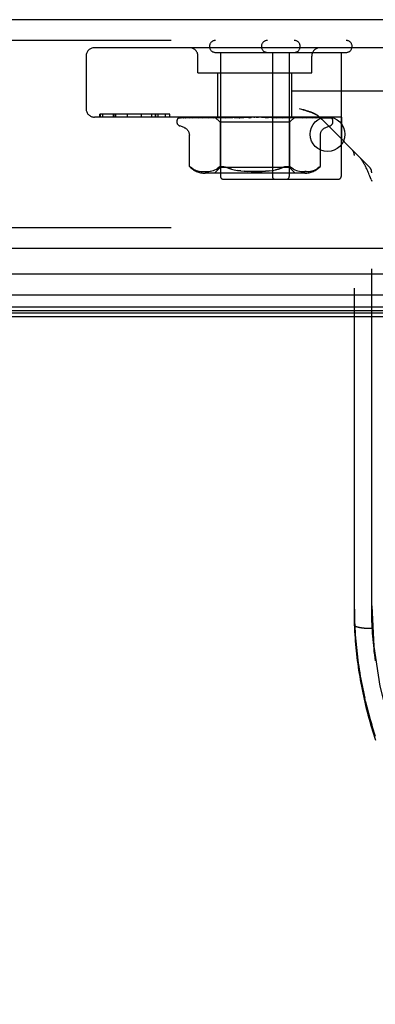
# Model space of a CAD drawing. Header units: inches. Extents: x 0 to 221, y 0 to 143.
# Tile 32 of 256: x 93.43 to 94.71, y 21.93 to 25.48. Entities that reach past the tile are written whole.
import ezdxf

# ---------------------------------------------------------------- set-up
doc = ezdxf.new("R2010")
doc.units = ezdxf.units.IN
doc.header["$LTSCALE"] = 12.142857
doc.header["$MEASUREMENT"] = 0
doc.linetypes.add('HIDDEN', pattern=[0.2, 0.1, -0.1])
doc.layers.get('0').update_dxf_attribs({"linetype": 'CONTINUOUS'})
doc.layers.add('DEFAULT_2', color=8, linetype='HIDDEN')
doc.layers.add('RIGHTHAND_DOOR_ASSEMBLY', color=7, linetype='CONTINUOUS')

msp = doc.modelspace()

# ---------------------------------------------------------------- linework, layer by layer
at = {"color": 7, "linetype": 'Continuous'}
msp.add_line((38.9472, 24.4081), (95.4472, 24.4081), dxfattribs=at)
at = {"layer": 'DEFAULT_2', "color": 8, "linetype": 'HIDDEN'}
msp.add_line((95.6297, 25.2206), (68.6662, 25.2206), dxfattribs=at)
at = {"layer": 'RIGHTHAND_DOOR_ASSEMBLY', "color": 3, "linetype": 'Continuous'}
for p, q in [((96.4065, 25.4781), (67.864, 25.4781)), ((96.4065, 24.6531), (67.864, 24.6531))]:
    msp.add_line(p, q, dxfattribs=at)
at = {"layer": 'RIGHTHAND_DOOR_ASSEMBLY', "color": 8, "linetype": 'HIDDEN'}
for p, q in [((96.4065, 25.4031), (67.864, 25.4031)), ((94.858, 25.3771), (93.701, 25.3771)), ((93.671, 25.3471), (93.671, 25.1571)), ((94.0745, 25.2871), (94.0745, 25.3471)), ((94.1375, 25.3601), (94.6085, 25.3601)), ((94.1555, 25.3601), (94.1555, 24.9131)), ((94.3425, 25.3601), (94.3425, 24.9131)), ((94.4035, 25.3601), (94.4035, 24.9131)), ((94.4845, 25.2871), (94.4845, 25.3471)), ((94.5905, 25.3601), (94.5905, 24.9131)), ((94.0745, 25.2871), (94.4845, 25.2871)), ((94.1465, 25.1271), (94.1465, 25.2871)), ((94.4125, 25.1271), (94.4125, 25.2871)), ((94.592, 25.1271), (93.701, 25.1271)), ((93.9726, 25.1371), (93.7208, 25.1371)), ((93.7208, 25.1271), (93.7208, 25.1371)), ((93.7216, 25.1371), (93.7216, 25.1271)), ((93.7317, 25.1271), (93.7317, 25.1371)), ((93.7705, 25.1271), (93.7705, 25.1371)), ((93.7718, 25.1371), (93.7718, 25.1271)), ((93.7779, 25.1271), (93.7779, 25.1371)), ((93.8204, 25.1271), (93.8204, 25.1371)), ((93.8208, 25.1271), (93.8208, 25.1371)), ((93.8706, 25.1271), (93.8706, 25.1371)), ((93.8707, 25.1271), (93.8707, 25.1371)), ((93.9082, 25.1271), (93.9082, 25.1371)), ((93.9219, 25.1271), (93.9219, 25.1371)), ((93.9223, 25.1271), (93.9223, 25.1371)), ((93.9304, 25.1271), (93.9304, 25.1371)), ((93.958, 25.1271), (93.958, 25.1371)), ((93.9725, 25.1271), (93.9725, 25.1371)), ((93.9726, 25.1271), (93.9726, 25.1371)), ((94.0769, 25.1271), (94.0714, 25.1264)), ((94.1142, 25.1271), (94.108, 25.1264)), ((94.1352, 25.1271), (94.1542, 25.1081)), ((94.1404, 25.1271), (94.1438, 25.1263)), ((94.1574, 25.1271), (94.1464, 25.126)), ((94.1523, 25.1271), (94.1491, 25.1263)), ((94.1502, 25.1271), (94.1551, 25.1263)), ((94.1675, 25.1271), (94.1627, 25.1263)), ((94.1647, 25.1271), (94.1709, 25.1263)), ((94.205, 25.1271), (94.1757, 25.1244)), ((94.1867, 25.1271), (94.1806, 25.1263)), ((94.1833, 25.1271), (94.1906, 25.1263)), ((94.2093, 25.1271), (94.2021, 25.1263)), ((94.2054, 25.1271), (94.2135, 25.1263)), ((94.2253, 25.1244), (94.2553, 25.1271)), ((94.2345, 25.1271), (94.2264, 25.1263)), ((94.2301, 25.1271), (94.2388, 25.1263)), ((94.2612, 25.1271), (94.2526, 25.1263)), ((94.2567, 25.1271), (94.2656, 25.1263)), ((94.2886, 25.1271), (94.2797, 25.1263)), ((94.284, 25.1271), (94.2928, 25.1263)), ((94.3157, 25.1271), (94.3069, 25.1263)), ((94.3112, 25.1271), (94.3196, 25.1263)), ((94.3588, 25.1244), (94.329, 25.1271)), ((94.3415, 25.1271), (94.333, 25.1263)), ((94.3373, 25.1271), (94.345, 25.1263)), ((94.365, 25.1271), (94.3573, 25.1263)), ((94.3613, 25.1271), (94.368, 25.1263)), ((94.3986, 25.1252), (94.3782, 25.1271)), ((94.3854, 25.1271), (94.3787, 25.1263)), ((94.3823, 25.1271), (94.3877, 25.1263)), ((94.402, 25.1271), (94.3965, 25.1263)), ((94.3996, 25.1271), (94.4036, 25.1263)), ((94.4142, 25.1271), (94.4101, 25.1263)), ((94.4125, 25.1271), (94.415, 25.1263)), ((94.4215, 25.1271), (94.419, 25.1263)), ((94.4237, 25.1271), (94.4235, 25.1269)), ((94.4344, 25.126), (94.4238, 25.1271)), ((94.4484, 25.1548), (94.44, 25.1571)), ((94.4701, 25.1264), (94.4642, 25.1271)), ((94.592, 25.1271), (94.592, 25.0476)), ((93.9982, 25.1106), (93.9982, 25.1114)), ((94.0024, 25.1222), (94.0025, 25.1223)), ((94.0071, 25.1244), (94.1362, 25.1263)), ((94.0242, 25.0894), (94.0092, 25.0949)), ((94.0101, 25.1244), (94.1375, 25.1263)), ((94.0138, 25.1244), (94.14, 25.1263)), ((94.0229, 25.1244), (94.144, 25.1263)), ((94.0297, 25.1244), (94.0302, 25.1244)), ((94.0302, 25.1244), (94.1489, 25.1263)), ((94.045, 25.1244), (94.1554, 25.1263)), ((94.0613, 25.1252), (94.0555, 25.1244)), ((94.0555, 25.1244), (94.0557, 25.1244)), ((94.0557, 25.1244), (94.1625, 25.1263)), ((94.0756, 25.1244), (94.1713, 25.1263)), ((94.076, 25.1245), (94.0756, 25.1244)), ((94.0892, 25.1244), (94.1803, 25.1263)), ((94.0893, 25.1244), (94.0892, 25.1244)), ((94.0962, 25.1252), (94.0893, 25.1244)), ((94.1136, 25.1244), (94.1911, 25.1263)), ((94.1296, 25.1244), (94.2018, 25.1263)), ((94.1298, 25.1244), (94.1296, 25.1244)), ((94.1464, 25.126), (94.1298, 25.1244)), ((94.1362, 25.1263), (94.1362, 25.1263)), ((94.1375, 25.1263), (94.1374, 25.1263)), ((94.14, 25.1263), (94.1401, 25.1263)), ((94.144, 25.1263), (94.1438, 25.1263)), ((94.1489, 25.1263), (94.1491, 25.1263)), ((94.4047, 25.1081), (94.1542, 25.1081)), ((94.1542, 25.1081), (94.1542, 24.945)), ((94.1554, 25.1263), (94.1551, 25.1263)), ((94.1575, 25.1244), (94.2141, 25.1263)), ((94.1625, 25.1263), (94.1627, 25.1263)), ((94.1713, 25.1263), (94.1709, 25.1263)), ((94.1754, 25.1244), (94.2261, 25.1263)), ((94.1757, 25.1244), (94.1754, 25.1244)), ((94.1803, 25.1263), (94.1806, 25.1263)), ((94.1911, 25.1263), (94.1906, 25.1263)), ((94.2018, 25.1263), (94.2021, 25.1263)), ((94.206, 25.1244), (94.2396, 25.1263)), ((94.2141, 25.1263), (94.2135, 25.1263)), ((94.2252, 25.1244), (94.2525, 25.1263)), ((94.2252, 25.1244), (94.2253, 25.1244)), ((94.2261, 25.1263), (94.2264, 25.1263)), ((94.2396, 25.1263), (94.2388, 25.1263)), ((94.2525, 25.1263), (94.2526, 25.1263)), ((94.3059, 25.1263), (94.3069, 25.1263)), ((94.3059, 25.1263), (94.3274, 25.1244)), ((94.3199, 25.1263), (94.3196, 25.1263)), ((94.3199, 25.1263), (94.359, 25.1244)), ((94.3323, 25.1263), (94.333, 25.1263)), ((94.3323, 25.1263), (94.3776, 25.1244)), ((94.3453, 25.1263), (94.345, 25.1263)), ((94.3453, 25.1263), (94.407, 25.1244)), ((94.3567, 25.1263), (94.3573, 25.1263)), ((94.3567, 25.1263), (94.4241, 25.1244)), ((94.359, 25.1244), (94.3588, 25.1244)), ((94.3683, 25.1263), (94.368, 25.1263)), ((94.3683, 25.1263), (94.4503, 25.1244)), ((94.3782, 25.1263), (94.3787, 25.1263)), ((94.3782, 25.1263), (94.4652, 25.1244)), ((94.388, 25.1263), (94.3877, 25.1263)), ((94.388, 25.1263), (94.4875, 25.1244)), ((94.3961, 25.1263), (94.3965, 25.1263)), ((94.3961, 25.1263), (94.4996, 25.1244)), ((94.4067, 25.1244), (94.3986, 25.1252)), ((94.4037, 25.1263), (94.4036, 25.1263)), ((94.4038, 25.1263), (94.4037, 25.1263)), ((94.4038, 25.1263), (94.5171, 25.1244)), ((94.4235, 25.1269), (94.4047, 25.1081)), ((94.4047, 25.1081), (94.4047, 24.945)), ((94.407, 25.1244), (94.4067, 25.1244)), ((94.4098, 25.1263), (94.4101, 25.1263)), ((94.4098, 25.1263), (94.5261, 25.1244)), ((94.4151, 25.1263), (94.415, 25.1263)), ((94.4151, 25.1263), (94.5381, 25.1244)), ((94.4188, 25.1263), (94.419, 25.1263)), ((94.4188, 25.1263), (94.5436, 25.1244)), ((94.4215, 25.1263), (94.5497, 25.1244)), ((94.4215, 25.1263), (94.4215, 25.1263)), ((94.4235, 25.1269), (94.4228, 25.1263)), ((94.4228, 25.1263), (94.4228, 25.1263)), ((94.4228, 25.1263), (94.5516, 25.1244)), ((94.4503, 25.1244), (94.4502, 25.1244)), ((94.4774, 25.1256), (94.4701, 25.1264)), ((94.4875, 25.1244), (94.4875, 25.1244)), ((94.4996, 25.1244), (94.4997, 25.1244)), ((94.5132, 25.1263), (94.6917, 24.9478)), ((94.5171, 25.1244), (94.5174, 25.1244)), ((94.5261, 25.1244), (94.5267, 25.1243)), ((94.5347, 25.0894), (94.5498, 25.0949)), ((94.5381, 25.1244), (94.539, 25.1243)), ((94.5518, 25.124), (94.5519, 25.1239)), ((94.5607, 25.1106), (94.5607, 25.1114)), ((94.0434, 24.9494), (94.0434, 25.0619)), ((94.5155, 24.9494), (94.5155, 25.0619)), ((94.638, 23.2958), (94.638, 24.9891)), ((94.0434, 24.9494), (94.044, 24.9489)), ((94.0444, 24.9485), (94.0438, 24.9491)), ((94.0574, 24.9393), (94.0628, 24.9368)), ((94.0627, 24.9368), (94.0682, 24.9348)), ((94.0681, 24.9348), (94.0737, 24.9333)), ((94.0736, 24.9333), (94.079, 24.9322)), ((94.0789, 24.9322), (94.0843, 24.9314)), ((94.0842, 24.9314), (94.0894, 24.9309)), ((94.0893, 24.9309), (94.0944, 24.9306)), ((94.0943, 24.9306), (94.0992, 24.9306)), ((94.0991, 24.9306), (94.104, 24.9306)), ((94.4591, 24.925), (94.0999, 24.925)), ((94.1039, 24.9306), (94.1088, 24.9309)), ((94.1088, 24.9309), (94.1138, 24.9314)), ((94.1138, 24.9314), (94.119, 24.9322)), ((94.1189, 24.9322), (94.1244, 24.9333)), ((94.1243, 24.9333), (94.1299, 24.9348)), ((94.1298, 24.9348), (94.1354, 24.9368)), ((94.1542, 24.945), (94.1342, 24.925)), ((94.1354, 24.9368), (94.1408, 24.9393)), ((94.1408, 24.9393), (94.1459, 24.9424)), ((94.1508, 24.946), (94.1459, 24.9424)), ((94.4047, 24.945), (94.1542, 24.945)), ((94.1947, 24.9397), (94.1849, 24.9426)), ((94.2283, 24.9333), (94.2165, 24.935)), ((94.4047, 24.945), (94.4247, 24.925)), ((94.4181, 24.9393), (94.4236, 24.9368)), ((94.4235, 24.9368), (94.4291, 24.9348)), ((94.4291, 24.9348), (94.4346, 24.9333)), ((94.4346, 24.9333), (94.44, 24.9322)), ((94.44, 24.9322), (94.4452, 24.9314)), ((94.4451, 24.9314), (94.4502, 24.9309)), ((94.4501, 24.9309), (94.455, 24.9306)), ((94.4549, 24.9306), (94.4598, 24.9306)), ((94.4647, 24.9306), (94.4598, 24.9306)), ((94.4695, 24.9309), (94.4747, 24.9314)), ((94.4746, 24.9314), (94.48, 24.9322)), ((94.4799, 24.9322), (94.4854, 24.9333)), ((94.4853, 24.9333), (94.4908, 24.9348)), ((94.4907, 24.9348), (94.4962, 24.9368)), ((94.4962, 24.9368), (94.5015, 24.9393)), ((94.5116, 24.946), (94.5067, 24.9423)), ((94.5128, 24.947), (94.5116, 24.946)), ((94.5146, 24.9485), (94.5138, 24.9479)), ((94.5155, 24.9494), (94.5154, 24.9493)), ((94.7005, 23.3656), (94.7005, 24.9266)), ((94.1655, 24.9031), (94.5805, 24.9031)), ((94.6981, 24.9026), (94.6938, 24.9137)), ((94.6981, 24.9026), (94.7005, 24.8966)), ((96.4065, 24.7281), (67.864, 24.7281)), ((94.638, 23.2956), (94.638, 23.2958)), ((94.6784, 23.2839), (94.6763, 23.2841)), ((94.6805, 23.2837), (94.6784, 23.2839)), ((94.6827, 23.2836), (94.6805, 23.2837)), ((94.6848, 23.2835), (94.6827, 23.2836)), ((94.687, 23.2834), (94.6848, 23.2835)), ((94.6926, 23.2832), (94.6903, 23.2832)), ((94.6948, 23.2831), (94.6926, 23.2832)), ((94.6971, 23.2831), (94.6948, 23.2831)), ((94.6993, 23.2831), (94.6971, 23.2831)), ((94.7039, 23.2665), (94.7032, 23.2775)), ((94.7047, 23.2554), (94.7039, 23.2665)), ((94.7056, 23.2444), (94.7047, 23.2555)), ((94.7066, 23.2334), (94.7056, 23.2444)), ((94.7076, 23.2223), (94.7066, 23.2334)), ((94.7088, 23.2113), (94.7076, 23.2223)), ((94.71, 23.2002), (94.7088, 23.2113)), ((94.7113, 23.1891), (94.71, 23.2002)), ((94.7128, 23.1781), (94.7113, 23.1892)), ((94.7143, 23.167), (94.7127, 23.1781)), ((94.6781, 23.0207), (94.6754, 23.0321))]:
    msp.add_line(p, q, dxfattribs=at)
at = {"layer": 'RIGHTHAND_DOOR_ASSEMBLY', "color": 7, "linetype": 'Continuous'}
for p, q in [((94.5646, 25.1231), (94.5183, 25.1231)), ((96.4285, 24.561), (82.1372, 24.561)), ((82.1372, 24.4858), (96.4568, 24.4858)), ((96.4479, 24.4424), (82.1372, 24.4424)), ((96.4411, 24.4287), (82.1372, 24.4287)), ((96.4388, 24.42), (82.1372, 24.42))]:
    msp.add_line(p, q, dxfattribs=at)
at = {"layer": 'RIGHTHAND_DOOR_ASSEMBLY', "color": 8, "linetype": 'HIDDEN'}
for points in [[(94.0092, 25.1271), (94.0079, 25.1265), (94.0068, 25.1259), (94.0057, 25.1253), (94.0049, 25.1247), (94.0041, 25.1241), (94.0035, 25.1235), (94.003, 25.123), (94.0027, 25.1227), (94.0025, 25.1224), (94.0024, 25.1223), (94.0024, 25.1222)], [(94.0126, 25.1271), (94.011, 25.1266), (94.0095, 25.1262), (94.0081, 25.1257), (94.0068, 25.1251), (94.0055, 25.1245), (94.0043, 25.1238), (94.0035, 25.1232)], [(94.0137, 25.1271), (94.0133, 25.1269), (94.0127, 25.1266), (94.012, 25.1264), (94.0114, 25.126), (94.0108, 25.1257), (94.0102, 25.1254), (94.0097, 25.1251), (94.0092, 25.1248), (94.0088, 25.1246), (94.0084, 25.1243), (94.0081, 25.1241), (94.0079, 25.124)], [(94.0252, 25.1271), (94.0236, 25.1268), (94.0214, 25.1264), (94.0194, 25.1259), (94.0174, 25.1255), (94.0155, 25.125), (94.0137, 25.1246), (94.0125, 25.1242)], [(94.0278, 25.1271), (94.0272, 25.1268), (94.0265, 25.1266), (94.0258, 25.1263), (94.0251, 25.126), (94.0245, 25.1256), (94.0239, 25.1253), (94.0234, 25.1251)], [(94.0469, 25.1271), (94.045, 25.1268), (94.0422, 25.1264), (94.0395, 25.126), (94.0368, 25.1256), (94.0341, 25.1251), (94.0315, 25.1247), (94.0297, 25.1244)], [(94.0509, 25.1271), (94.0507, 25.127), (94.0497, 25.1266), (94.0489, 25.1263), (94.0481, 25.1259), (94.0473, 25.1256)], [(94.0821, 25.1271), (94.0815, 25.1268), (94.0807, 25.1265), (94.0799, 25.1261), (94.0784, 25.1255)], [(94.1204, 25.1271), (94.12, 25.1269), (94.1192, 25.1266), (94.1185, 25.1262), (94.1178, 25.1259), (94.1171, 25.1256), (94.1164, 25.1253), (94.1157, 25.125), (94.1151, 25.1248), (94.1146, 25.1246), (94.1141, 25.1245), (94.1138, 25.1244), (94.1135, 25.1244)], [(94.1353, 25.1271), (94.1355, 25.1268), (94.1358, 25.1266), (94.136, 25.1264), (94.1361, 25.1263), (94.1361, 25.1263), (94.1362, 25.1263)], [(94.1357, 25.1271), (94.1361, 25.1269), (94.1365, 25.1267), (94.1369, 25.1265), (94.1374, 25.1263)], [(94.1361, 25.1271), (94.1361, 25.1269), (94.1361, 25.1267), (94.1361, 25.1265), (94.1362, 25.1263)], [(94.1372, 25.1271), (94.1374, 25.1268), (94.1375, 25.1266), (94.1376, 25.1264), (94.1376, 25.1263), (94.1375, 25.1263), (94.1375, 25.1263)], [(94.1385, 25.1271), (94.1389, 25.1268), (94.1393, 25.1266), (94.1395, 25.1264), (94.1398, 25.1263), (94.14, 25.1263), (94.14, 25.1263)], [(94.1417, 25.1271), (94.1413, 25.1269), (94.1408, 25.1267), (94.1404, 25.1265), (94.1401, 25.1263)], [(94.1443, 25.1271), (94.1443, 25.1268), (94.1443, 25.1266), (94.1443, 25.1264), (94.1442, 25.1263), (94.144, 25.1263)], [(94.1469, 25.1271), (94.1474, 25.1268), (94.1478, 25.1266), (94.1482, 25.1264), (94.1485, 25.1263), (94.1488, 25.1263), (94.1489, 25.1263)], [(94.1562, 25.1271), (94.1562, 25.1268), (94.1561, 25.1266), (94.1559, 25.1264), (94.1557, 25.1263), (94.1554, 25.1263)], [(94.1644, 25.1271), (94.1636, 25.1267), (94.1629, 25.1264), (94.1622, 25.126), (94.1614, 25.1256), (94.1607, 25.1253), (94.16, 25.125), (94.1593, 25.1248), (94.1587, 25.1246), (94.1581, 25.1245), (94.1576, 25.1244), (94.1575, 25.1244)], [(94.1601, 25.1271), (94.1606, 25.1268), (94.1611, 25.1266), (94.1616, 25.1264), (94.162, 25.1263), (94.1624, 25.1263), (94.1625, 25.1263)], [(94.1727, 25.1271), (94.1725, 25.1268), (94.1723, 25.1266), (94.172, 25.1264), (94.1717, 25.1263), (94.1713, 25.1263)], [(94.1775, 25.1271), (94.1781, 25.1268), (94.1787, 25.1266), (94.1792, 25.1264), (94.1797, 25.1263), (94.1802, 25.1263), (94.1803, 25.1263)], [(94.1929, 25.1271), (94.1927, 25.1268), (94.1923, 25.1266), (94.1919, 25.1264), (94.1915, 25.1263), (94.1911, 25.1263)], [(94.1987, 25.1271), (94.1993, 25.1268), (94.1999, 25.1266), (94.2005, 25.1264), (94.2011, 25.1263), (94.2016, 25.1263), (94.2018, 25.1263)], [(94.2124, 25.1271), (94.2121, 25.1269), (94.2115, 25.1266), (94.2104, 25.126)], [(94.2164, 25.1271), (94.216, 25.1268), (94.2155, 25.1266), (94.2151, 25.1264), (94.2146, 25.1263), (94.2141, 25.1263)], [(94.2228, 25.1271), (94.2234, 25.1268), (94.224, 25.1266), (94.2246, 25.1264), (94.2252, 25.1263), (94.2258, 25.1263), (94.2261, 25.1263)], [(94.242, 25.1271), (94.2416, 25.1268), (94.2411, 25.1266), (94.2405, 25.1264), (94.24, 25.1263), (94.2396, 25.1263)], [(94.2489, 25.1271), (94.2495, 25.1268), (94.2501, 25.1266), (94.2507, 25.1264), (94.2514, 25.1263), (94.252, 25.1263), (94.2525, 25.1263)], [(94.2625, 25.1271), (94.2623, 25.1269), (94.2621, 25.1267), (94.2618, 25.1266), (94.2614, 25.1263)], [(94.2691, 25.1271), (94.2685, 25.1268), (94.268, 25.1266), (94.2674, 25.1264), (94.2672, 25.1264)], [(94.2761, 25.1271), (94.2767, 25.1268), (94.2773, 25.1266), (94.2779, 25.1264), (94.2785, 25.1263), (94.2791, 25.1263), (94.2797, 25.1263)], [(94.2965, 25.1271), (94.2959, 25.1268), (94.2953, 25.1266), (94.2947, 25.1264), (94.2941, 25.1263), (94.2935, 25.1263), (94.2928, 25.1263)], [(94.3035, 25.1271), (94.304, 25.1268), (94.3045, 25.1266), (94.3051, 25.1264), (94.3057, 25.1263), (94.3059, 25.1263)], [(94.3233, 25.1271), (94.3227, 25.1268), (94.3221, 25.1266), (94.3214, 25.1264), (94.3208, 25.1263), (94.3202, 25.1263), (94.3199, 25.1263)], [(94.3224, 25.1266), (94.3219, 25.1269), (94.3216, 25.1271)], [(94.33, 25.1271), (94.3304, 25.1268), (94.3309, 25.1266), (94.3314, 25.1264), (94.3319, 25.1263), (94.3323, 25.1263)], [(94.3485, 25.1271), (94.3479, 25.1268), (94.3473, 25.1266), (94.3467, 25.1264), (94.3461, 25.1263), (94.3455, 25.1263), (94.3453, 25.1263)], [(94.3546, 25.1271), (94.355, 25.1268), (94.3553, 25.1266), (94.3558, 25.1264), (94.3562, 25.1263), (94.3567, 25.1263)], [(94.3712, 25.1271), (94.3706, 25.1268), (94.37, 25.1266), (94.3695, 25.1264), (94.3689, 25.1263), (94.3684, 25.1263), (94.3683, 25.1263)], [(94.3776, 25.1244), (94.3776, 25.1244), (94.377, 25.1245), (94.3763, 25.1246), (94.3756, 25.1248), (94.3749, 25.1251), (94.3742, 25.1254), (94.3736, 25.1257), (94.3729, 25.1261), (94.3723, 25.1264), (94.3717, 25.1267), (94.371, 25.127), (94.3709, 25.1271)], [(94.3766, 25.1271), (94.3768, 25.1268), (94.3771, 25.1266), (94.3774, 25.1264), (94.3778, 25.1263), (94.3782, 25.1263)], [(94.3906, 25.1271), (94.3901, 25.1268), (94.3895, 25.1266), (94.389, 25.1264), (94.3885, 25.1263), (94.3881, 25.1263), (94.388, 25.1263)], [(94.395, 25.1271), (94.3951, 25.1268), (94.3953, 25.1266), (94.3955, 25.1264), (94.3958, 25.1263), (94.3961, 25.1263)], [(94.406, 25.1271), (94.4056, 25.1268), (94.4051, 25.1266), (94.4047, 25.1264), (94.4043, 25.1263), (94.404, 25.1263), (94.4038, 25.1263)], [(94.4093, 25.1271), (94.4093, 25.1268), (94.4093, 25.1266), (94.4094, 25.1264), (94.4096, 25.1263), (94.4098, 25.1263)], [(94.4168, 25.1271), (94.4164, 25.1268), (94.416, 25.1266), (94.4157, 25.1264), (94.4154, 25.1263), (94.4152, 25.1263), (94.4151, 25.1263)], [(94.4241, 25.1244), (94.4237, 25.1244), (94.4232, 25.1245), (94.4226, 25.1247), (94.4219, 25.1249), (94.4212, 25.1252), (94.4205, 25.1255), (94.4197, 25.1259), (94.4189, 25.1263), (94.4181, 25.1266), (94.4173, 25.127), (94.4171, 25.1271)], [(94.4188, 25.1271), (94.4187, 25.1268), (94.4186, 25.1266), (94.4186, 25.1264), (94.4187, 25.1263), (94.4188, 25.1263)], [(94.4207, 25.1271), (94.4209, 25.1269), (94.4211, 25.1267), (94.4213, 25.1265), (94.4215, 25.1263)], [(94.4227, 25.1271), (94.4223, 25.1268), (94.4221, 25.1266), (94.4218, 25.1264), (94.4216, 25.1263), (94.4215, 25.1263), (94.4215, 25.1263)], [(94.4234, 25.1271), (94.4231, 25.1268), (94.4229, 25.1266), (94.4228, 25.1264), (94.4228, 25.1263), (94.4228, 25.1263), (94.4228, 25.1263)], [(94.5017, 25.1352), (94.5008, 25.1357), (94.4998, 25.1363), (94.4989, 25.1369), (94.4978, 25.1374), (94.4968, 25.138), (94.4957, 25.1386), (94.4945, 25.1391), (94.4933, 25.1397), (94.492, 25.1403), (94.4907, 25.1409), (94.4893, 25.1415), (94.4878, 25.1422), (94.4862, 25.1428), (94.4846, 25.1435), (94.4828, 25.1442), (94.4808, 25.1449), (94.4788, 25.1457), (94.4766, 25.1464), (94.4742, 25.1472), (94.4716, 25.1481), (94.4689, 25.1489), (94.466, 25.1498), (94.4628, 25.1508), (94.4595, 25.1517), (94.456, 25.1527), (94.4484, 25.1548)], [(94.4523, 25.1537), (94.456, 25.1527), (94.4595, 25.1517), (94.4628, 25.1508), (94.466, 25.1498), (94.4689, 25.1489), (94.4716, 25.1481), (94.4742, 25.1472), (94.4766, 25.1464), (94.4788, 25.1457), (94.4809, 25.1449), (94.4828, 25.1442), (94.4846, 25.1435), (94.4862, 25.1428), (94.4878, 25.1422), (94.4893, 25.1415), (94.4907, 25.1409)], [(94.4605, 25.1262), (94.4597, 25.1265), (94.4589, 25.1269), (94.4584, 25.1271)], [(94.492, 25.1403), (94.4933, 25.1397), (94.4945, 25.1391), (94.4957, 25.1386), (94.4968, 25.138), (94.4978, 25.1374), (94.4989, 25.1369), (94.4998, 25.1363)], [(94.4961, 25.1259), (94.4954, 25.1263), (94.4945, 25.1266), (94.4936, 25.127), (94.4934, 25.1271)], [(94.5174, 25.1244), (94.5153, 25.1247), (94.5123, 25.1252), (94.5092, 25.1256), (94.5062, 25.126), (94.5031, 25.1264), (94.5, 25.1268), (94.498, 25.1271)], [(94.5017, 25.1352), (94.5026, 25.1346), (94.5035, 25.1341), (94.5044, 25.1335), (94.5052, 25.1329), (94.506, 25.1324), (94.5068, 25.1318), (94.5076, 25.1312), (94.5083, 25.1306), (94.5091, 25.1301), (94.5098, 25.1295), (94.5105, 25.1288), (94.5112, 25.1282), (94.5119, 25.1276), (94.5126, 25.127), (94.5132, 25.1263)], [(94.5112, 25.1282), (94.5105, 25.1288), (94.5098, 25.1295), (94.5091, 25.1301), (94.5083, 25.1306), (94.5076, 25.1312), (94.5068, 25.1318), (94.506, 25.1324), (94.5052, 25.1329), (94.5044, 25.1335), (94.5035, 25.1341)], [(94.5258, 25.1248), (94.5247, 25.1253), (94.5241, 25.1256), (94.5234, 25.126), (94.5226, 25.1263), (94.5219, 25.1266), (94.5211, 25.1269), (94.5207, 25.1271)], [(94.539, 25.1243), (94.5374, 25.1246), (94.5352, 25.1251), (94.5329, 25.1255), (94.5306, 25.126), (94.5282, 25.1264), (94.5257, 25.1268), (94.524, 25.1271)], [(94.5441, 25.1248), (94.5437, 25.125), (94.5432, 25.1253), (94.5427, 25.1256), (94.5422, 25.1258), (94.5417, 25.1261), (94.5411, 25.1264), (94.5405, 25.1266), (94.5399, 25.1269), (94.5393, 25.1271)], [(94.5518, 25.124), (94.5509, 25.1243), (94.5495, 25.1249), (94.5481, 25.1253), (94.5465, 25.1258), (94.5449, 25.1262), (94.5432, 25.1266), (94.5414, 25.127), (94.5412, 25.1271)], [(94.5546, 25.1236), (94.5544, 25.1238), (94.5541, 25.1241), (94.5537, 25.1243), (94.5533, 25.1246), (94.5529, 25.1249), (94.5524, 25.1252), (94.5519, 25.1256), (94.5513, 25.1259), (94.5507, 25.1262), (94.5501, 25.1265), (94.5495, 25.1268), (94.5488, 25.127), (94.5487, 25.1271)], [(94.5544, 25.1245), (94.5532, 25.1253), (94.552, 25.1259), (94.5508, 25.1265), (94.5494, 25.127), (94.5491, 25.1271)], [(94.0035, 25.1232), (94.0036, 25.1233), (94.0039, 25.1235), (94.0042, 25.1237), (94.0047, 25.1239), (94.0051, 25.1241), (94.0057, 25.1242), (94.0062, 25.1243), (94.0068, 25.1244), (94.0071, 25.1244)], [(94.0079, 25.124), (94.0078, 25.1239), (94.0077, 25.1238), (94.0076, 25.1238), (94.0077, 25.1238), (94.0079, 25.1239), (94.0082, 25.1241), (94.0087, 25.1242), (94.0092, 25.1243), (94.0097, 25.1244), (94.0101, 25.1244)], [(94.0125, 25.1242), (94.0127, 25.1243), (94.0133, 25.1244), (94.0139, 25.1244)], [(94.0234, 25.1251), (94.0225, 25.1246), (94.0221, 25.1244), (94.0219, 25.1243), (94.0218, 25.1243)], [(94.0218, 25.1243), (94.0218, 25.1242), (94.0218, 25.1242), (94.0219, 25.1243), (94.0222, 25.1243), (94.0226, 25.1244), (94.0229, 25.1244)], [(94.045, 25.1245), (94.0448, 25.1244), (94.0447, 25.1244), (94.0447, 25.1244), (94.0448, 25.1244), (94.045, 25.1244)], [(94.0473, 25.1256), (94.0461, 25.125), (94.0456, 25.1247), (94.0451, 25.1245), (94.045, 25.1245)], [(94.0714, 25.1264), (94.068, 25.126), (94.0613, 25.1252)], [(94.0784, 25.1255), (94.0777, 25.1252), (94.0771, 25.1249), (94.0766, 25.1247), (94.0761, 25.1245), (94.076, 25.1245)], [(94.108, 25.1264), (94.1041, 25.126), (94.0962, 25.1252)], [(94.2104, 25.126), (94.2098, 25.1257), (94.2092, 25.1254), (94.2086, 25.1251), (94.2079, 25.1248), (94.2072, 25.1246), (94.2065, 25.1245), (94.206, 25.1244)], [(94.2222, 25.1263), (94.222, 25.1263), (94.2219, 25.1262), (94.2218, 25.1261), (94.2218, 25.1259), (94.2218, 25.1257), (94.2219, 25.1255), (94.2221, 25.1253), (94.2224, 25.1251), (94.2227, 25.1249), (94.2231, 25.1247), (94.2236, 25.1245), (94.2242, 25.1244), (94.2247, 25.1244), (94.2252, 25.1244)], [(94.2614, 25.1263), (94.2612, 25.1261), (94.261, 25.1259), (94.2607, 25.1257), (94.2603, 25.1255), (94.26, 25.1253), (94.2595, 25.1251), (94.259, 25.1248), (94.2584, 25.1246), (94.2579, 25.1245)], [(94.258, 25.1246), (94.2595, 25.1249), (94.2611, 25.1252), (94.2627, 25.1255), (94.2643, 25.1258), (94.2658, 25.1261), (94.2672, 25.1264)], [(94.2672, 25.1264), (94.2668, 25.1263), (94.2662, 25.1263), (94.2656, 25.1263)], [(94.3275, 25.1244), (94.3268, 25.1245), (94.3261, 25.1247), (94.3254, 25.1249), (94.3248, 25.1252), (94.3242, 25.1255), (94.3237, 25.1258), (94.3232, 25.1261), (94.3224, 25.1266)], [(94.4502, 25.1244), (94.4471, 25.1248), (94.4344, 25.126)], [(94.4652, 25.1244), (94.4651, 25.1244), (94.4648, 25.1245), (94.4644, 25.1246), (94.4639, 25.1247), (94.4633, 25.125), (94.4627, 25.1252), (94.462, 25.1255), (94.4605, 25.1262)], [(94.4875, 25.1244), (94.4848, 25.1247), (94.4774, 25.1256)], [(94.4997, 25.1244), (94.4997, 25.1244), (94.4998, 25.1244), (94.4997, 25.1244), (94.4994, 25.1245), (94.4991, 25.1246), (94.4986, 25.1248), (94.4981, 25.125), (94.4975, 25.1253), (94.4961, 25.1259)], [(94.5267, 25.1243), (94.5268, 25.1243), (94.5267, 25.1243), (94.5266, 25.1244), (94.5262, 25.1246), (94.5258, 25.1248)], [(94.5436, 25.1244), (94.5441, 25.1244), (94.5445, 25.1243), (94.5449, 25.1242), (94.5452, 25.1241), (94.5453, 25.1241), (94.5453, 25.1241)], [(94.5453, 25.1241), (94.5453, 25.1241), (94.5453, 25.1241), (94.5451, 25.1242), (94.5448, 25.1244), (94.5441, 25.1248)], [(94.5497, 25.1244), (94.5503, 25.1244), (94.5509, 25.1243), (94.5515, 25.1241), (94.5518, 25.124)], [(94.5516, 25.1244), (94.5518, 25.1244), (94.5523, 25.1244), (94.5528, 25.1243), (94.5532, 25.1242), (94.5536, 25.124), (94.554, 25.1239), (94.5543, 25.1237), (94.5546, 25.1236), (94.5548, 25.1234), (94.5549, 25.1234)], [(94.5549, 25.1234), (94.555, 25.1233), (94.555, 25.1233), (94.555, 25.1233), (94.5546, 25.1236)], [(94.0242, 25.0894), (94.026, 25.0887), (94.0277, 25.0879), (94.0293, 25.087), (94.0309, 25.0859), (94.0325, 25.0848), (94.034, 25.0834), (94.0355, 25.082), (94.0369, 25.0804), (94.0382, 25.0787), (94.0393, 25.0769), (94.0404, 25.0749), (94.0414, 25.0728), (94.0421, 25.0706), (94.0427, 25.0682), (94.0432, 25.0658), (94.0434, 25.0632), (94.0434, 25.062)], [(94.5155, 25.062), (94.5155, 25.0632), (94.5158, 25.0658), (94.5162, 25.0682), (94.5168, 25.0706), (94.5176, 25.0728), (94.5185, 25.0749), (94.5196, 25.0769), (94.5208, 25.0787), (94.5221, 25.0804), (94.5234, 25.082), (94.5249, 25.0834), (94.5264, 25.0848), (94.528, 25.0859), (94.5296, 25.087), (94.5313, 25.0879), (94.5329, 25.0887), (94.5347, 25.0894)], [(94.6938, 24.9137), (94.6917, 24.9189), (94.6897, 24.9237), (94.6878, 24.9282), (94.686, 24.9325), (94.6843, 24.9365), (94.6826, 24.9402), (94.681, 24.9436), (94.6795, 24.9468), (94.678, 24.9498), (94.6766, 24.9526), (94.6752, 24.9552), (94.6739, 24.9576), (94.6726, 24.9599), (94.6714, 24.962), (94.6701, 24.9641), (94.669, 24.966), (94.6678, 24.9678), (94.6667, 24.9696), (94.6656, 24.9712), (94.6645, 24.9728), (94.6634, 24.9743), (94.6624, 24.9757), (94.6613, 24.9771), (94.6603, 24.9784), (94.6593, 24.9796), (94.6583, 24.9808), (94.6573, 24.9819), (94.6563, 24.983), (94.6554, 24.9841), (94.6544, 24.9851), (94.6535, 24.986)], [(94.0436, 24.9493), (94.0435, 24.9494), (94.0434, 24.9494)], [(94.0444, 24.9485), (94.045, 24.9479), (94.0457, 24.9474), (94.0473, 24.946)], [(94.046, 24.9471), (94.0454, 24.9476), (94.0449, 24.9481)], [(94.0574, 24.9392), (94.0523, 24.9423), (94.0473, 24.946)], [(94.1567, 24.9489), (94.1546, 24.9482), (94.1526, 24.9472), (94.1508, 24.946)], [(94.1567, 24.9489), (94.159, 24.9493), (94.1614, 24.9494), (94.164, 24.9493), (94.1667, 24.9489), (94.1696, 24.9482), (94.1727, 24.9472), (94.176, 24.946)], [(94.176, 24.946), (94.185, 24.9426), (94.1947, 24.9397), (94.2052, 24.9371), (94.2165, 24.935), (94.2283, 24.9333), (94.2406, 24.9321), (94.2533, 24.9312)], [(94.3306, 24.9333), (94.3183, 24.9321), (94.3056, 24.9312), (94.2926, 24.9307), (94.2795, 24.9305), (94.2663, 24.9307), (94.2533, 24.9312), (94.2406, 24.9321)], [(94.2663, 24.9307), (94.2795, 24.9305), (94.2926, 24.9307), (94.3056, 24.9312), (94.3183, 24.9321), (94.3306, 24.9333), (94.3425, 24.935), (94.3537, 24.9371), (94.3643, 24.9397), (94.374, 24.9426), (94.3829, 24.946)], [(94.3829, 24.946), (94.374, 24.9426), (94.3643, 24.9397), (94.3537, 24.9371)], [(94.3893, 24.9482), (94.3862, 24.9472), (94.3829, 24.946)], [(94.3893, 24.9482), (94.3922, 24.9489), (94.3949, 24.9493), (94.3975, 24.9494), (94.3999, 24.9493), (94.4022, 24.9489), (94.4043, 24.9482), (94.4064, 24.9472), (94.4082, 24.946)], [(94.4182, 24.9393), (94.4131, 24.9424), (94.4082, 24.946)], [(94.4597, 24.9306), (94.4645, 24.9306), (94.4696, 24.9309)], [(94.5015, 24.9392), (94.5066, 24.9423), (94.5116, 24.946)], [(94.5116, 24.946), (94.5128, 24.947), (94.5138, 24.9479), (94.5146, 24.9486), (94.5151, 24.949), (94.5154, 24.9493)], [(94.638, 23.3529), (94.6381, 23.3414), (94.6383, 23.33), (94.6386, 23.3186), (94.639, 23.3071), (94.6395, 23.2957), (94.6401, 23.2843), (94.6408, 23.2728), (94.6415, 23.2614), (94.6424, 23.2499), (94.6433, 23.2385), (94.6443, 23.227), (94.6454, 23.2155), (94.6466, 23.2041), (94.6479, 23.1926), (94.6493, 23.1811), (94.6507, 23.1697), (94.6523, 23.1582), (94.6539, 23.1467), (94.6557, 23.1353), (94.6575, 23.1238), (94.6594, 23.1123), (94.6614, 23.1009), (94.6635, 23.0894), (94.6657, 23.078), (94.668, 23.0665), (94.6704, 23.055), (94.6728, 23.0436), (94.6754, 23.0321)], [(94.7032, 23.2775), (94.7025, 23.2886), (94.702, 23.2996), (94.7015, 23.3106), (94.7011, 23.3216), (94.7008, 23.3326), (94.7006, 23.3436), (94.7005, 23.3546), (94.7005, 23.3656)], [(94.6763, 23.2841), (94.6742, 23.2842), (94.6732, 23.2843), (94.6722, 23.2844), (94.6712, 23.2845), (94.6702, 23.2847), (94.6692, 23.2848), (94.6682, 23.2849), (94.6673, 23.285), (94.6663, 23.2851), (94.6654, 23.2853), (94.6645, 23.2854), (94.6635, 23.2855), (94.6626, 23.2857), (94.6617, 23.2858), (94.6609, 23.2859), (94.66, 23.2861), (94.6591, 23.2862), (94.6583, 23.2864), (94.6575, 23.2865), (94.6567, 23.2867), (94.6559, 23.2869), (94.6551, 23.287), (94.6543, 23.2872), (94.6536, 23.2874), (94.6528, 23.2875), (94.6521, 23.2877), (94.6514, 23.2879), (94.6507, 23.2881), (94.65, 23.2883), (94.6494, 23.2884), (94.6487, 23.2886), (94.6481, 23.2888), (94.6475, 23.289), (94.6469, 23.2892), (94.6463, 23.2894), (94.6458, 23.2896), (94.6452, 23.2898), (94.6447, 23.29), (94.6442, 23.2902), (94.6437, 23.2904), (94.6433, 23.2906), (94.6428, 23.2908), (94.6424, 23.2911), (94.642, 23.2913), (94.6416, 23.2915), (94.6412, 23.2917), (94.6409, 23.2919), (94.6406, 23.2921), (94.6402, 23.2924), (94.64, 23.2926), (94.6397, 23.2928), (94.6394, 23.293), (94.6392, 23.2933), (94.639, 23.2935), (94.6388, 23.2937), (94.6386, 23.2939), (94.6385, 23.2942), (94.6383, 23.2944), (94.6382, 23.2946), (94.6381, 23.2948), (94.6381, 23.2951), (94.638, 23.2953), (94.638, 23.2955), (94.638, 23.2956)], [(94.638, 23.2956), (94.6385, 23.2841), (94.6391, 23.2725), (94.6398, 23.2609), (94.6406, 23.2493), (94.6415, 23.2377), (94.6425, 23.226), (94.6435, 23.2144), (94.6447, 23.2028), (94.6459, 23.1912), (94.6473, 23.1796), (94.6487, 23.168), (94.6502, 23.1564), (94.6518, 23.1448), (94.6535, 23.1332), (94.6553, 23.1216), (94.6572, 23.1101), (94.6592, 23.0985), (94.6612, 23.0869)], [(94.6903, 23.2832), (94.6881, 23.2833), (94.687, 23.2834)], [(94.6612, 23.0869), (94.6634, 23.0754), (94.6656, 23.0638), (94.668, 23.0523), (94.6704, 23.0408), (94.6729, 23.0293), (94.6756, 23.0178), (94.6783, 23.0063), (94.6811, 22.9948), (94.684, 22.9833), (94.6869, 22.9719), (94.69, 22.9604), (94.6932, 22.949), (94.6964, 22.9376), (94.6998, 22.9262), (94.7033, 22.9148), (94.7068, 22.9034), (94.7104, 22.8921), (94.7142, 22.8807)], [(94.6781, 23.0207), (94.6808, 23.0092), (94.6836, 22.9978), (94.6866, 22.9864), (94.6896, 22.975), (94.6927, 22.9635), (94.696, 22.9521), (94.6993, 22.9407), (94.7027, 22.9294), (94.7062, 22.918), (94.7098, 22.9066), (94.7135, 22.8952)]]:
    msp.add_lwpolyline(points, dxfattribs=at)
at = {"layer": 'RIGHTHAND_DOOR_ASSEMBLY', "color": 3, "linetype": 'Continuous'}
msp.add_circle((94.5415, 25.0651), 0.0625, dxfattribs=at)
at = {"layer": 'RIGHTHAND_DOOR_ASSEMBLY', "color": 8, "linetype": 'HIDDEN'}
for centre, radius, start, end in [((93.701, 25.3471), 0.03, 90, 180), ((94.0445, 25.3471), 0.03, 0, 90), ((94.1375, 25.3816), 0.0215, 90, 270), ((94.3245, 25.3816), 0.0215, 90, 270), ((94.4215, 25.3816), 0.0215, 270, 90), ((94.5145, 25.3471), 0.03, 90, 180), ((94.6085, 25.3816), 0.0215, 270, 90), ((93.701, 25.1571), 0.03, 180, 270), ((94.0149, 25.1114), 0.0167, 109.9484, 180), ((94.5, 25.0971), 0.03, 45, 90), ((94.0149, 25.1106), 0.0167, 180, 250), ((94.5441, 25.1106), 0.0167, 290, 360), ((94.5441, 25.1114), 0.0167, 0, 51.3782), ((94.608, 24.9891), 0.03, 0, 45), ((94.0999, 25.0026), 0.0776, 223.3008, 270), ((94.4591, 25.0026), 0.0776, 270, 316.6992), ((94.6705, 24.9266), 0.03, 0, 45), ((94.1655, 24.9131), 0.01, 180, 270), ((94.3525, 24.9131), 0.01, 180, 270), ((94.3935, 24.9131), 0.01, 270, 360), ((94.5805, 24.9131), 0.01, 270, 360), ((96.137, 23.3656), 1.4365, 180, 270)]:
    msp.add_arc(centre, radius, start, end, dxfattribs=at)

doc.saveas('drawing.dxf')
